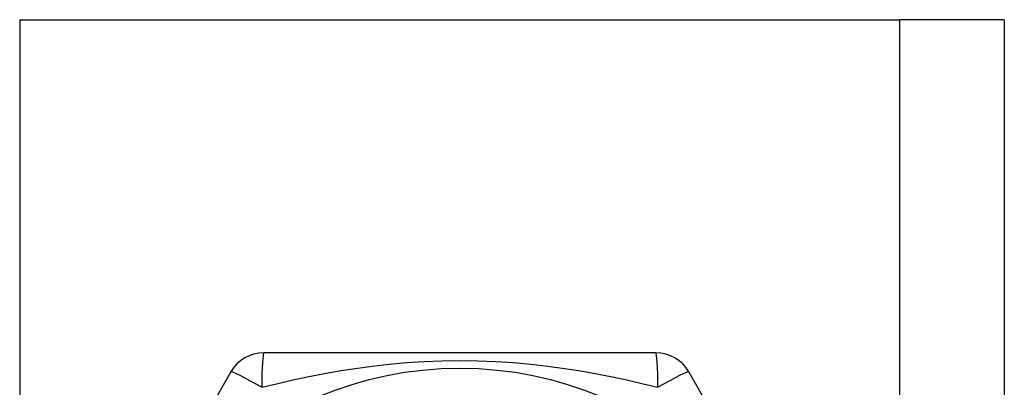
# Model space of a CAD drawing. Header units: inches. Extents: x 5 to 143, y 9 to 75.
# Tile 46 of 84: x 6.894 to 7.402, y 55.239 to 55.429. Entities that reach past the tile are written whole.
import ezdxf

# ---------------------------------------------------------------- set-up
doc = ezdxf.new("R2010")
doc.units = ezdxf.units.IN
doc.header["$MEASUREMENT"] = 0
doc.layers.add('Visible Edges(ANSI)', color=7, linetype='Continuous', lineweight=25)
doc.layers.add('Visible Tangent Edges(ANSI)', color=7, linetype='Continuous', lineweight=25)

msp = doc.modelspace()

# ---------------------------------------------------------------- linework, layer by layer
at = {"layer": 'Visible Edges(ANSI)'}
for p, q in [((6.89435, 55.42898), (7.34865, 55.42898)), ((7.4025, 55.42898), (7.34865, 55.42898)), ((7.4025, 55.42898), (7.4025, 28.12018)), ((7.22265, 55.25686), (7.02035, 55.25686)), ((7.0033, 55.24702), (6.90215, 55.07182)), ((7.34084, 55.07182), (7.23969, 55.24702))]:
    msp.add_line(p, q, dxfattribs=at)
msp.add_circle((7.1215, 55.06198), 0.18701, dxfattribs=at)
for centre, start, end in [((7.02035, 55.23718), 90, 150), ((7.22265, 55.23718), 30, 90)]:
    msp.add_arc(centre, 0.01969, start, end, dxfattribs=at)
at = {"layer": 'Visible Tangent Edges(ANSI)'}
for p, q in [((6.89435, 55.42898), (6.89435, 28.12018)), ((7.34865, 28.12018), (7.34865, 55.42898))]:
    msp.add_line(p, q, dxfattribs=at)
at = {"layer": 'Visible Tangent Edges(ANSI)', "flags": 128}
msp.add_lwpolyline([(7.01925, 55.23908), (7.02686, 55.24094), (7.03466, 55.24273), (7.04264, 55.24444), (7.05079, 55.24605), (7.0591, 55.24753), (7.06756, 55.24887), (7.07619, 55.25005), (7.08497, 55.25105), (7.09391, 55.25185), (7.10301, 55.25244), (7.11223, 55.2528), (7.12152, 55.25292), (7.13083, 55.2528), (7.14005, 55.25244), (7.14914, 55.25185), (7.15807, 55.25104), (7.16685, 55.25004), (7.17547, 55.24887), (7.18392, 55.24753), (7.19221, 55.24605), (7.20034, 55.24445), (7.20832, 55.24274), (7.21612, 55.24094), (7.22374, 55.23908)], dxfattribs=at)
at = {"layer": 'Visible Tangent Edges(ANSI)'}
for centre, major_axis, start_param, end_param in [((7.02035, 55.23718), (0, 0.01969), 0, 1.474012), ((7.22265, 55.23718), (0, 0.01969), 4.809173, 6.283185), ((7.02035, 55.23718), (-0.01705, 0.00984), 4.809173, 6.283185), ((7.22265, 55.23718), (0.01705, 0.00984), 0, 1.474012)]:
    msp.add_ellipse(centre, major_axis=major_axis, ratio=0.056054, start_param=start_param, end_param=end_param, dxfattribs=at)

doc.saveas('drawing.dxf')
